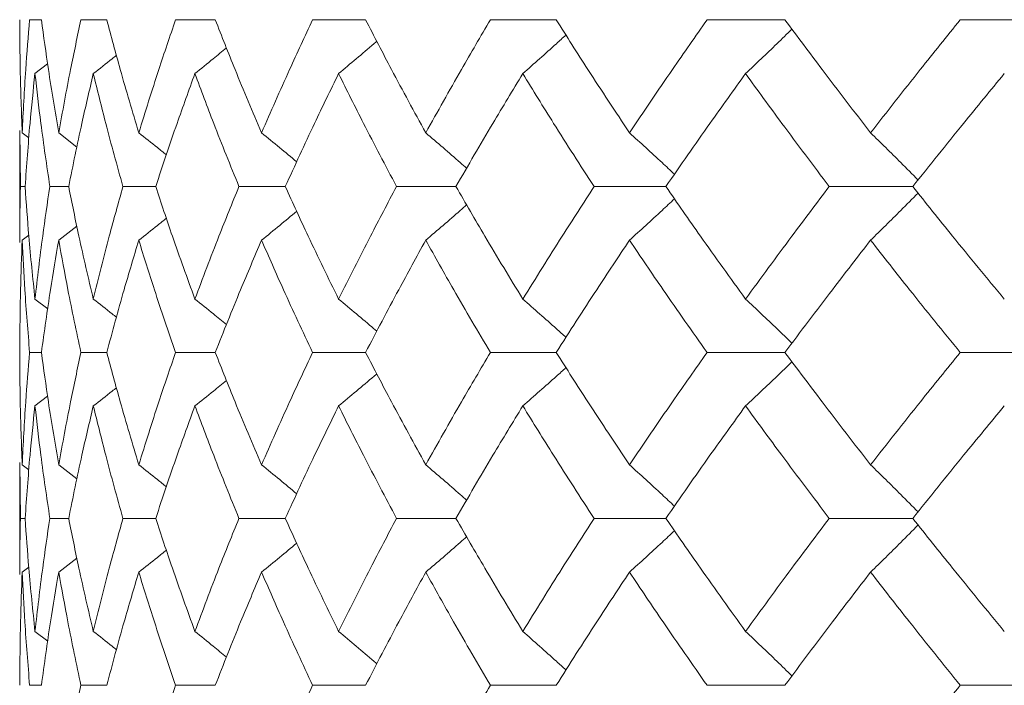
# Model space of a CAD drawing. Header units: inches. Extents: x -4.1 to 22.6, y -10.2 to 17.8.
# Tile 19 of 142: x -2.496 to -2.136, y -0.143 to 0.1. Entities that reach past the tile are written whole.
import ezdxf

# ---------------------------------------------------------------- set-up
doc = ezdxf.new("R2010")
doc.units = ezdxf.units.IN
doc.header["$MEASUREMENT"] = 0

msp = doc.modelspace()

# ---------------------------------------------------------------- linework, layer by layer
at = {"color": 7, "linetype": 'Continuous', "lineweight": 15}
for p, q in [((-2.48805, 0.09986), (-2.49236, 0.09986)), ((-2.46416, 0.09986), (-2.4736, 0.09986)), ((-2.42453, 0.09986), (-2.43901, 0.09986)), ((-2.3696, 0.09986), (-2.38896, 0.09986)), ((-2.29997, 0.09986), (-2.32399, 0.09986)), ((-2.2164, 0.09986), (-2.24483, 0.09986)), ((-2.11982, 0.09986), (-2.15233, 0.09986)), ((-2.49041, 0.08017), (-2.4858, 0.08375)), ((-2.49595, 0.05941), (-2.49595, 0.01844)), ((-2.49572, 0.0389), (-2.49592, 0.05941)), ((-2.49508, 0.05853), (-2.49264, 0.05665)), ((-2.48174, 0.05853), (-2.47508, 0.05334)), ((-2.49401, 0.0389), (-2.49572, 0.0389)), ((-2.47809, 0.0389), (-2.48498, 0.0389)), ((-2.44629, 0.0389), (-2.45827, 0.0389)), ((-2.39894, 0.0389), (-2.41588, 0.0389)), ((-2.33658, 0.0389), (-2.3583, 0.0389)), ((-2.25987, 0.0389), (-2.28613, 0.0389)), ((-2.16967, 0.0389), (-2.20018, 0.0389)), ((-2.48174, 0.0193), (-2.47511, 0.02445)), ((-2.49508, 0.0193), (-2.49268, 0.02115)), ((-2.49041, -0.00221), (-2.48576, -0.0058)), ((-2.48805, -0.02172), (-2.49236, -0.02172)), ((-2.46416, -0.02172), (-2.4736, -0.02172)), ((-2.42453, -0.02172), (-2.43901, -0.02172)), ((-2.3696, -0.02172), (-2.38896, -0.02172)), ((-2.29997, -0.02172), (-2.32399, -0.02172)), ((-2.2164, -0.02172), (-2.24483, -0.02172)), ((-2.11982, -0.02172), (-2.15233, -0.02172)), ((-2.49041, -0.04123), (-2.4858, -0.03767)), ((-2.49595, -0.06188), (-2.49595, -0.10285)), ((-2.49572, -0.08234), (-2.49592, -0.06188)), ((-2.49508, -0.06274), (-2.49264, -0.06462)), ((-2.48174, -0.06274), (-2.47508, -0.06792)), ((-2.49401, -0.08234), (-2.49572, -0.08234)), ((-2.47809, -0.08234), (-2.48498, -0.08234)), ((-2.44629, -0.08234), (-2.45827, -0.08234)), ((-2.39894, -0.08234), (-2.41588, -0.08234)), ((-2.33658, -0.08234), (-2.3583, -0.08234)), ((-2.25987, -0.08234), (-2.28613, -0.08234)), ((-2.16967, -0.08234), (-2.20018, -0.08234)), ((-2.48174, -0.10197), (-2.47511, -0.09681)), ((-2.49508, -0.10197), (-2.49268, -0.10012)), ((-2.49041, -0.12361), (-2.48576, -0.12722)), ((-2.48805, -0.1433), (-2.49236, -0.1433)), ((-2.46416, -0.1433), (-2.4736, -0.1433)), ((-2.42453, -0.1433), (-2.43901, -0.1433)), ((-2.3696, -0.1433), (-2.38896, -0.1433)), ((-2.29997, -0.1433), (-2.32399, -0.1433)), ((-2.2164, -0.1433), (-2.24483, -0.1433)), ((-2.11982, -0.1433), (-2.15233, -0.1433))]:
    msp.add_line(p, q, dxfattribs=at)
for points, knots in [([(-2.49508, 0.05853), (-2.49536, 0.06624), (-2.49588, 0.08001), (-2.49593, 0.09379), (-2.49595, 0.09986)], [0, 0, 0, 0, 0.55973, 1, 1, 1, 1]), ([(-2.49508, 0.05853), (-2.49469, 0.06624), (-2.49401, 0.08001), (-2.49286, 0.09379), (-2.49236, 0.09986)], [0, 0, 0, 0, 0.55973, 1, 1, 1, 1]), ([(-2.48174, 0.05853), (-2.48304, 0.06624), (-2.48537, 0.08001), (-2.48723, 0.09379), (-2.48805, 0.09986)], [0, 0, 0, 0, 0.55973, 1, 1, 1, 1]), ([(-2.48174, 0.05853), (-2.48035, 0.06624), (-2.47785, 0.08001), (-2.4749, 0.09379), (-2.4736, 0.09986)], [0, 0, 0, 0, 0.55973, 1, 1, 1, 1]), ([(-2.45248, 0.05853), (-2.45478, 0.06624), (-2.45889, 0.08001), (-2.46255, 0.09379), (-2.46416, 0.09986)], [0, 0, 0, 0, 0.55973, 1, 1, 1, 1]), ([(-2.45248, 0.05853), (-2.45009, 0.06624), (-2.44581, 0.08001), (-2.44109, 0.09379), (-2.43901, 0.09986)], [0, 0, 0, 0, 0.55973, 1, 1, 1, 1]), ([(-2.40761, 0.05853), (-2.41089, 0.06624), (-2.41674, 0.08001), (-2.42215, 0.09379), (-2.42453, 0.09986)], [0, 0, 0, 0, 0.55973, 1, 1, 1, 1]), ([(-2.40761, 0.05853), (-2.40424, 0.06624), (-2.39823, 0.08001), (-2.39179, 0.09379), (-2.38896, 0.09986)], [0, 0, 0, 0, 0.55973, 1, 1, 1, 1]), ([(-2.34763, 0.05853), (-2.35184, 0.06624), (-2.35937, 0.08001), (-2.36647, 0.09379), (-2.3696, 0.09986)], [0, 0, 0, 0, 0.55973, 1, 1, 1, 1]), ([(-2.34763, 0.05853), (-2.34332, 0.06624), (-2.33564, 0.08001), (-2.32755, 0.09379), (-2.32399, 0.09986)], [0, 0, 0, 0, 0.55973, 1, 1, 1, 1]), ([(-2.27318, 0.05853), (-2.27829, 0.06624), (-2.28741, 0.08001), (-2.29613, 0.09379), (-2.29997, 0.09986)], [0, 0, 0, 0, 0.55973, 1, 1, 1, 1]), ([(-2.27318, 0.05853), (-2.26799, 0.06624), (-2.25872, 0.08001), (-2.24907, 0.09379), (-2.24483, 0.09986)], [0, 0, 0, 0, 0.55973, 1, 1, 1, 1]), ([(-2.18509, 0.05853), (-2.19104, 0.06624), (-2.20165, 0.08001), (-2.21189, 0.09379), (-2.2164, 0.09986)], [0, 0, 0, 0, 0.55973, 1, 1, 1, 1]), ([(-2.18509, 0.05853), (-2.17908, 0.06624), (-2.16832, 0.08001), (-2.15722, 0.09379), (-2.15233, 0.09986)], [0, 0, 0, 0, 0.55973, 1, 1, 1, 1]), ([(-2.31216, 0.08017), (-2.31011, 0.08198), (-2.30602, 0.08559), (-2.30076, 0.09028), (-2.29758, 0.0932), (-2.29641, 0.09427)], [0, 0, 0, 0, 0.388001, 0.776003, 1, 1, 1, 1]), ([(-2.23079, 0.08017), (-2.22887, 0.08198), (-2.22503, 0.08559), (-2.21937, 0.09099), (-2.21566, 0.09463), (-2.21383, 0.09642)], [0, 0, 0, 0, 0.337318, 0.674635, 1, 1, 1, 1]), ([(-2.37947, 0.08017), (-2.37731, 0.08198), (-2.373, 0.08559), (-2.36835, 0.08953), (-2.36587, 0.09169), (-2.36551, 0.092)], [0, 0, 0, 0, 0.461504, 0.923007, 1, 1, 1, 1]), ([(-2.46909, 0.08017), (-2.46678, 0.08197), (-2.46396, 0.08418), (-2.46116, 0.08642), (-2.46064, 0.08684)], [0, 0, 0, 0, 0.81537, 1, 1, 1, 1]), ([(-2.43197, 0.08017), (-2.42973, 0.08197), (-2.42587, 0.08508), (-2.42204, 0.08823), (-2.42043, 0.08955)], [0, 0, 0, 0, 0.58084, 1, 1, 1, 1]), ([(-2.49401, 0.0389), (-2.49346, 0.0466), (-2.49248, 0.06034), (-2.49105, 0.07411), (-2.49041, 0.08017)], [0, 0, 0, 0, 0.559665, 1, 1, 1, 1]), ([(-2.48498, 0.0389), (-2.48611, 0.0466), (-2.48815, 0.06034), (-2.48972, 0.07411), (-2.49041, 0.08017)], [0, 0, 0, 0, 0.559665, 1, 1, 1, 1]), ([(-2.47809, 0.0389), (-2.47653, 0.0466), (-2.47375, 0.06034), (-2.47051, 0.07411), (-2.46909, 0.08017)], [0, 0, 0, 0, 0.559665, 1, 1, 1, 1]), ([(-2.45827, 0.0389), (-2.46041, 0.0466), (-2.46423, 0.06034), (-2.4676, 0.07411), (-2.46909, 0.08017)], [0, 0, 0, 0, 0.559665, 1, 1, 1, 1]), ([(-2.44629, 0.0389), (-2.44374, 0.0466), (-2.43917, 0.06034), (-2.43417, 0.07411), (-2.43197, 0.08017)], [0, 0, 0, 0, 0.559665, 1, 1, 1, 1]), ([(-2.41588, 0.0389), (-2.419, 0.0466), (-2.42458, 0.06034), (-2.42971, 0.07411), (-2.43197, 0.08017)], [0, 0, 0, 0, 0.559665, 1, 1, 1, 1]), ([(-2.39894, 0.0389), (-2.39542, 0.0466), (-2.38914, 0.06034), (-2.38243, 0.07411), (-2.37947, 0.08017)], [0, 0, 0, 0, 0.559665, 1, 1, 1, 1]), ([(-2.3583, 0.0389), (-2.36236, 0.0466), (-2.36962, 0.06034), (-2.37646, 0.07411), (-2.37947, 0.08017)], [0, 0, 0, 0, 0.559665, 1, 1, 1, 1]), ([(-2.33658, 0.0389), (-2.33213, 0.0466), (-2.32418, 0.06034), (-2.31584, 0.07411), (-2.31216, 0.08017)], [0, 0, 0, 0, 0.559665, 1, 1, 1, 1]), ([(-2.28613, 0.0389), (-2.2911, 0.0466), (-2.29997, 0.06034), (-2.30844, 0.07411), (-2.31216, 0.08017)], [0, 0, 0, 0, 0.559665, 1, 1, 1, 1]), ([(-2.25987, 0.0389), (-2.25455, 0.0466), (-2.24503, 0.06034), (-2.23514, 0.07411), (-2.23079, 0.08017)], [0, 0, 0, 0, 0.5596645, 1, 1, 1, 1]), ([(-2.20018, 0.0389), (-2.206, 0.0466), (-2.21638, 0.06034), (-2.22638, 0.07411), (-2.23079, 0.08017)], [0, 0, 0, 0, 0.559665, 1, 1, 1, 1]), ([(-2.16967, 0.0389), (-2.16353, 0.0466), (-2.15254, 0.06034), (-2.14122, 0.07411), (-2.13623, 0.08017)], [0, 0, 0, 0, 0.559665, 1, 1, 1, 1]), ([(-2.45248, 0.05853), (-2.4502, 0.05673), (-2.44683, 0.05406), (-2.44347, 0.05135), (-2.44238, 0.05047)], [0, 0, 0, 0, 0.674052, 1, 1, 1, 1]), ([(-2.40761, 0.05853), (-2.40541, 0.05673), (-2.40111, 0.05322), (-2.39684, 0.04966), (-2.39477, 0.04792)], [0, 0, 0, 0, 0.512874, 1, 1, 1, 1]), ([(-2.34763, 0.05853), (-2.34552, 0.05673), (-2.3413, 0.05312), (-2.33632, 0.0488), (-2.33346, 0.04627), (-2.33269, 0.04557)], [0, 0, 0, 0, 0.421083, 0.842166, 1, 1, 1, 1]), ([(-2.27318, 0.05853), (-2.27119, 0.05673), (-2.26722, 0.05312), (-2.26173, 0.04808), (-2.25826, 0.04481), (-2.25675, 0.04338)], [0, 0, 0, 0, 0.360851, 0.721702, 1, 1, 1, 1]), ([(-2.18509, 0.05853), (-2.18325, 0.05673), (-2.17955, 0.05312), (-2.17376, 0.04739), (-2.16985, 0.04342), (-2.16775, 0.04129)], [0, 0, 0, 0, 0.317488, 0.634976, 1, 1, 1, 1]), ([(-2.49592, 0.01844), (-2.49593, 0.01922), (-2.49601, 0.02603), (-2.49586, 0.03286), (-2.49572, 0.0389)], [0, 0, 0, 0, 0.114506, 1, 1, 1, 1]), ([(-2.49041, -0.00221), (-2.49121, 0.00545), (-2.49263, 0.01914), (-2.49359, 0.03286), (-2.49401, 0.0389)], [0, 0, 0, 0, 0.559527, 1, 1, 1, 1]), ([(-2.49041, -0.00221), (-2.48952, 0.00545), (-2.48793, 0.01914), (-2.48588, 0.03286), (-2.48498, 0.0389)], [0, 0, 0, 0, 0.559527, 1, 1, 1, 1]), ([(-2.46909, -0.00221), (-2.47089, 0.00545), (-2.47411, 0.01914), (-2.47688, 0.03286), (-2.47809, 0.0389)], [0, 0, 0, 0, 0.559527, 1, 1, 1, 1]), ([(-2.46909, -0.00221), (-2.46719, 0.00545), (-2.4638, 0.01914), (-2.45996, 0.03286), (-2.45827, 0.0389)], [0, 0, 0, 0, 0.559527, 1, 1, 1, 1]), ([(-2.43197, -0.00221), (-2.43476, 0.00545), (-2.43975, 0.01914), (-2.44429, 0.03286), (-2.44629, 0.0389)], [0, 0, 0, 0, 0.5595273, 1, 1, 1, 1]), ([(-2.43197, -0.00221), (-2.42909, 0.00545), (-2.42393, 0.01914), (-2.41834, 0.03286), (-2.41588, 0.0389)], [0, 0, 0, 0, 0.559527, 1, 1, 1, 1]), ([(-2.37947, -0.00221), (-2.38322, 0.00545), (-2.38992, 0.01914), (-2.39618, 0.03286), (-2.39894, 0.0389)], [0, 0, 0, 0, 0.5595273, 1, 1, 1, 1]), ([(-2.37947, -0.00221), (-2.37563, 0.00545), (-2.36877, 0.01914), (-2.3615, 0.03286), (-2.3583, 0.0389)], [0, 0, 0, 0, 0.559527, 1, 1, 1, 1]), ([(-2.31216, -0.00221), (-2.31683, 0.00545), (-2.32517, 0.01914), (-2.33309, 0.03286), (-2.33658, 0.0389)], [0, 0, 0, 0, 0.559527, 1, 1, 1, 1]), ([(-2.31216, -0.00221), (-2.30741, 0.00545), (-2.29892, 0.01914), (-2.29004, 0.03286), (-2.28613, 0.0389)], [0, 0, 0, 0, 0.559527, 1, 1, 1, 1]), ([(-2.23079, -0.00221), (-2.23632, 0.00545), (-2.2462, 0.01914), (-2.25569, 0.03286), (-2.25987, 0.0389)], [0, 0, 0, 0, 0.559527, 1, 1, 1, 1]), ([(-2.23079, -0.00221), (-2.22518, 0.00545), (-2.21515, 0.01914), (-2.20476, 0.03286), (-2.20018, 0.0389)], [0, 0, 0, 0, 0.5595273, 1, 1, 1, 1]), ([(-2.18509, 0.0193), (-2.18324, 0.0211), (-2.17954, 0.02471), (-2.17376, 0.03043), (-2.16985, 0.03439), (-2.16776, 0.03651)], [0, 0, 0, 0, 0.317748, 0.635496, 1, 1, 1, 1]), ([(-2.13623, -0.00221), (-2.14257, 0.00545), (-2.15389, 0.01914), (-2.16485, 0.03286), (-2.16967, 0.0389)], [0, 0, 0, 0, 0.559527, 1, 1, 1, 1]), ([(-2.27318, 0.0193), (-2.27119, 0.0211), (-2.26721, 0.02471), (-2.26173, 0.02974), (-2.25826, 0.033), (-2.25675, 0.03442)], [0, 0, 0, 0, 0.361223, 0.722446, 1, 1, 1, 1]), ([(-2.40761, 0.0193), (-2.4054, 0.0211), (-2.40111, 0.0246), (-2.39685, 0.02815), (-2.39478, 0.02988)], [0, 0, 0, 0, 0.5139001, 1, 1, 1, 1]), ([(-2.34763, 0.0193), (-2.34552, 0.02111), (-2.3413, 0.02471), (-2.33632, 0.02901), (-2.33347, 0.03154), (-2.33269, 0.03223)], [0, 0, 0, 0, 0.421667, 0.843334, 1, 1, 1, 1]), ([(-2.45248, 0.0193), (-2.4502, 0.0211), (-2.44683, 0.02376), (-2.44349, 0.02646), (-2.4424, 0.02733)], [0, 0, 0, 0, 0.676171, 1, 1, 1, 1]), ([(-2.49595, -0.02172), (-2.49591, -0.01408), (-2.49584, -0.00042), (-2.49531, 0.01327), (-2.49508, 0.0193)], [0, 0, 0, 0, 0.559462, 1, 1, 1, 1]), ([(-2.49236, -0.02172), (-2.49299, -0.01408), (-2.49412, -0.00042), (-2.49478, 0.01327), (-2.49508, 0.0193)], [0, 0, 0, 0, 0.559462, 1, 1, 1, 1]), ([(-2.48805, -0.02172), (-2.487, -0.01408), (-2.48511, -0.00042), (-2.48277, 0.01327), (-2.48174, 0.0193)], [0, 0, 0, 0, 0.559462, 1, 1, 1, 1]), ([(-2.4736, -0.02172), (-2.47524, -0.01408), (-2.47818, -0.00042), (-2.48065, 0.01327), (-2.48174, 0.0193)], [0, 0, 0, 0, 0.559462, 1, 1, 1, 1]), ([(-2.46416, -0.02172), (-2.4621, -0.01408), (-2.45842, -0.00042), (-2.4543, 0.01327), (-2.45248, 0.0193)], [0, 0, 0, 0, 0.559462, 1, 1, 1, 1]), ([(-2.43901, -0.02172), (-2.44164, -0.01408), (-2.44635, -0.00042), (-2.45061, 0.01327), (-2.45248, 0.0193)], [0, 0, 0, 0, 0.559462, 1, 1, 1, 1]), ([(-2.42453, -0.02172), (-2.42149, -0.01408), (-2.41606, -0.00042), (-2.41019, 0.01327), (-2.40761, 0.0193)], [0, 0, 0, 0, 0.559462, 1, 1, 1, 1]), ([(-2.38896, -0.02172), (-2.39255, -0.01408), (-2.39898, -0.00042), (-2.40497, 0.01327), (-2.40761, 0.0193)], [0, 0, 0, 0, 0.559462, 1, 1, 1, 1]), ([(-2.3696, -0.02172), (-2.36561, -0.01408), (-2.35848, -0.00042), (-2.35095, 0.01327), (-2.34763, 0.0193)], [0, 0, 0, 0, 0.559462, 1, 1, 1, 1]), ([(-2.32399, -0.02172), (-2.32851, -0.01408), (-2.33659, -0.00042), (-2.34425, 0.01327), (-2.34763, 0.0193)], [0, 0, 0, 0, 0.559462, 1, 1, 1, 1]), ([(-2.29997, -0.02172), (-2.29508, -0.01408), (-2.28633, -0.00042), (-2.2772, 0.01327), (-2.27318, 0.0193)], [0, 0, 0, 0, 0.559462, 1, 1, 1, 1]), ([(-2.24483, -0.02172), (-2.25022, -0.01408), (-2.25987, -0.00042), (-2.26911, 0.01327), (-2.27318, 0.0193)], [0, 0, 0, 0, 0.559462, 1, 1, 1, 1]), ([(-2.2164, -0.02172), (-2.21066, -0.01408), (-2.20039, -0.00042), (-2.18977, 0.01327), (-2.18509, 0.0193)], [0, 0, 0, 0, 0.559462, 1, 1, 1, 1]), ([(-2.15233, -0.02172), (-2.15854, -0.01408), (-2.16964, -0.00042), (-2.18037, 0.01327), (-2.18509, 0.0193)], [0, 0, 0, 0, 0.559462, 1, 1, 1, 1]), ([(-2.46909, -0.00221), (-2.46678, -0.00401), (-2.46394, -0.00621), (-2.46113, -0.00843), (-2.46061, -0.00885)], [0, 0, 0, 0, 0.81536, 1, 1, 1, 1]), ([(-2.43197, -0.00221), (-2.42972, -0.00401), (-2.42586, -0.00709), (-2.42202, -0.01022), (-2.42042, -0.01153)], [0, 0, 0, 0, 0.581822, 1, 1, 1, 1]), ([(-2.37947, -0.00221), (-2.37731, -0.00401), (-2.37298, -0.00761), (-2.36833, -0.01152), (-2.36585, -0.01365), (-2.3655, -0.01395)], [0, 0, 0, 0, 0.462668, 0.925337, 1, 1, 1, 1]), ([(-2.31216, -0.00221), (-2.31011, -0.00401), (-2.306, -0.00761), (-2.30074, -0.01226), (-2.29756, -0.01515), (-2.2964, -0.01619)], [0, 0, 0, 0, 0.389165, 0.778331, 1, 1, 1, 1]), ([(-2.23079, -0.00221), (-2.22886, -0.00401), (-2.22501, -0.0076), (-2.21935, -0.01296), (-2.21564, -0.01656), (-2.21383, -0.01831)], [0, 0, 0, 0, 0.338424, 0.676849, 1, 1, 1, 1]), ([(-2.49508, -0.06274), (-2.49536, -0.05507), (-2.49588, -0.04138), (-2.49593, -0.02772), (-2.49595, -0.02172)], [0, 0, 0, 0, 0.5605414, 1, 1, 1, 1]), ([(-2.49508, -0.06274), (-2.49469, -0.05507), (-2.49401, -0.04138), (-2.49286, -0.02772), (-2.49236, -0.02172)], [0, 0, 0, 0, 0.560541, 1, 1, 1, 1]), ([(-2.48174, -0.06274), (-2.48304, -0.05507), (-2.48537, -0.04138), (-2.48723, -0.02772), (-2.48805, -0.02172)], [0, 0, 0, 0, 0.560541, 1, 1, 1, 1]), ([(-2.48174, -0.06274), (-2.48034, -0.05507), (-2.47785, -0.04138), (-2.4749, -0.02772), (-2.4736, -0.02172)], [0, 0, 0, 0, 0.5605414, 1, 1, 1, 1]), ([(-2.45248, -0.06274), (-2.45478, -0.05507), (-2.45889, -0.04138), (-2.46255, -0.02772), (-2.46416, -0.02172)], [0, 0, 0, 0, 0.560541, 1, 1, 1, 1]), ([(-2.45248, -0.06274), (-2.45008, -0.05507), (-2.44581, -0.04138), (-2.44109, -0.02772), (-2.43901, -0.02172)], [0, 0, 0, 0, 0.5605414, 1, 1, 1, 1]), ([(-2.40761, -0.06274), (-2.41089, -0.05507), (-2.41673, -0.04138), (-2.42215, -0.02772), (-2.42453, -0.02172)], [0, 0, 0, 0, 0.560541, 1, 1, 1, 1]), ([(-2.40761, -0.06274), (-2.40424, -0.05507), (-2.39824, -0.04138), (-2.39179, -0.02772), (-2.38896, -0.02172)], [0, 0, 0, 0, 0.560541, 1, 1, 1, 1]), ([(-2.34763, -0.06274), (-2.35184, -0.05507), (-2.35936, -0.04138), (-2.36647, -0.02772), (-2.3696, -0.02172)], [0, 0, 0, 0, 0.560541, 1, 1, 1, 1]), ([(-2.34763, -0.06274), (-2.34332, -0.05507), (-2.33565, -0.04138), (-2.32755, -0.02772), (-2.32399, -0.02172)], [0, 0, 0, 0, 0.560541, 1, 1, 1, 1]), ([(-2.27318, -0.06274), (-2.27829, -0.05507), (-2.2874, -0.04138), (-2.29613, -0.02772), (-2.29997, -0.02172)], [0, 0, 0, 0, 0.560541, 1, 1, 1, 1]), ([(-2.27318, -0.06274), (-2.26799, -0.05507), (-2.25873, -0.04138), (-2.24907, -0.02772), (-2.24483, -0.02172)], [0, 0, 0, 0, 0.560541, 1, 1, 1, 1]), ([(-2.23079, -0.04123), (-2.22886, -0.03943), (-2.22501, -0.03583), (-2.21935, -0.03048), (-2.21564, -0.02688), (-2.21383, -0.02513)], [0, 0, 0, 0, 0.338501, 0.677002, 1, 1, 1, 1]), ([(-2.18509, -0.06274), (-2.19104, -0.05507), (-2.20165, -0.04138), (-2.2119, -0.02772), (-2.2164, -0.02172)], [0, 0, 0, 0, 0.560541, 1, 1, 1, 1]), ([(-2.18509, -0.06274), (-2.17907, -0.05507), (-2.16833, -0.04138), (-2.15721, -0.02772), (-2.15233, -0.02172)], [0, 0, 0, 0, 0.560541, 1, 1, 1, 1]), ([(-2.31216, -0.04123), (-2.31011, -0.03943), (-2.306, -0.03583), (-2.30074, -0.03118), (-2.29756, -0.0283), (-2.29641, -0.02725)], [0, 0, 0, 0, 0.38935, 0.7787, 1, 1, 1, 1]), ([(-2.43197, -0.04123), (-2.42972, -0.03943), (-2.42586, -0.03635), (-2.42203, -0.03323), (-2.42044, -0.03193)], [0, 0, 0, 0, 0.58277, 1, 1, 1, 1]), ([(-2.37947, -0.04123), (-2.37731, -0.03943), (-2.37298, -0.03583), (-2.36833, -0.03192), (-2.36585, -0.0298), (-2.36551, -0.0295)], [0, 0, 0, 0, 0.463079, 0.926159, 1, 1, 1, 1]), ([(-2.46909, -0.04123), (-2.46678, -0.03943), (-2.46395, -0.03724), (-2.46115, -0.03502), (-2.46064, -0.03461)], [0, 0, 0, 0, 0.817982, 1, 1, 1, 1]), ([(-2.49401, -0.08234), (-2.49346, -0.07465), (-2.49249, -0.06093), (-2.49105, -0.04724), (-2.49041, -0.04123)], [0, 0, 0, 0, 0.560476, 1, 1, 1, 1]), ([(-2.48498, -0.08234), (-2.48611, -0.07465), (-2.48815, -0.06093), (-2.48972, -0.04724), (-2.49041, -0.04123)], [0, 0, 0, 0, 0.560476, 1, 1, 1, 1]), ([(-2.47809, -0.08234), (-2.47653, -0.07465), (-2.47375, -0.06093), (-2.47051, -0.04724), (-2.46909, -0.04123)], [0, 0, 0, 0, 0.560476, 1, 1, 1, 1]), ([(-2.45827, -0.08234), (-2.46041, -0.07465), (-2.46423, -0.06093), (-2.4676, -0.04724), (-2.46909, -0.04123)], [0, 0, 0, 0, 0.560476, 1, 1, 1, 1]), ([(-2.44629, -0.08234), (-2.44373, -0.07465), (-2.43918, -0.06093), (-2.43417, -0.04724), (-2.43197, -0.04123)], [0, 0, 0, 0, 0.5604762, 1, 1, 1, 1]), ([(-2.41588, -0.08234), (-2.41901, -0.07465), (-2.42457, -0.06093), (-2.42971, -0.04724), (-2.43197, -0.04123)], [0, 0, 0, 0, 0.560476, 1, 1, 1, 1]), ([(-2.39894, -0.08234), (-2.39542, -0.07465), (-2.38914, -0.06093), (-2.38242, -0.04724), (-2.37947, -0.04123)], [0, 0, 0, 0, 0.560476, 1, 1, 1, 1]), ([(-2.3583, -0.08234), (-2.36236, -0.07465), (-2.36962, -0.06093), (-2.37646, -0.04724), (-2.37947, -0.04123)], [0, 0, 0, 0, 0.560476, 1, 1, 1, 1]), ([(-2.33658, -0.08234), (-2.33213, -0.07465), (-2.32419, -0.06093), (-2.31584, -0.04724), (-2.31216, -0.04123)], [0, 0, 0, 0, 0.560476, 1, 1, 1, 1]), ([(-2.28613, -0.08234), (-2.2911, -0.07465), (-2.29996, -0.06093), (-2.30844, -0.04724), (-2.31216, -0.04123)], [0, 0, 0, 0, 0.5604762, 1, 1, 1, 1]), ([(-2.25987, -0.08234), (-2.25455, -0.07465), (-2.24504, -0.06093), (-2.23514, -0.04724), (-2.23079, -0.04123)], [0, 0, 0, 0, 0.560476, 1, 1, 1, 1]), ([(-2.20018, -0.08234), (-2.206, -0.07465), (-2.21637, -0.06093), (-2.22639, -0.04724), (-2.23079, -0.04123)], [0, 0, 0, 0, 0.560476, 1, 1, 1, 1]), ([(-2.16967, -0.08234), (-2.16352, -0.07465), (-2.15255, -0.06093), (-2.14121, -0.04724), (-2.13623, -0.04123)], [0, 0, 0, 0, 0.5604762, 1, 1, 1, 1]), ([(-2.45248, -0.06274), (-2.4502, -0.06454), (-2.44682, -0.06721), (-2.44347, -0.06991), (-2.44238, -0.07079)], [0, 0, 0, 0, 0.674535, 1, 1, 1, 1]), ([(-2.40761, -0.06274), (-2.4054, -0.06454), (-2.4011, -0.06805), (-2.39684, -0.0716), (-2.39476, -0.07333)], [0, 0, 0, 0, 0.513216, 1, 1, 1, 1]), ([(-2.34763, -0.06274), (-2.34552, -0.06454), (-2.3413, -0.06815), (-2.33631, -0.07245), (-2.33346, -0.07499), (-2.33268, -0.07568)], [0, 0, 0, 0, 0.42135, 0.8427, 1, 1, 1, 1]), ([(-2.27318, -0.06274), (-2.27119, -0.06454), (-2.26721, -0.06814), (-2.26173, -0.07318), (-2.25826, -0.07644), (-2.25675, -0.07786)], [0, 0, 0, 0, 0.361078, 0.722156, 1, 1, 1, 1]), ([(-2.18509, -0.06274), (-2.18324, -0.06454), (-2.17954, -0.06814), (-2.17376, -0.07387), (-2.16984, -0.07783), (-2.16775, -0.07995)], [0, 0, 0, 0, 0.317693, 0.635385, 1, 1, 1, 1]), ([(-2.49592, -0.10285), (-2.49593, -0.10206), (-2.49601, -0.09521), (-2.49586, -0.08838), (-2.49572, -0.08234)], [0, 0, 0, 0, 0.1155731, 1, 1, 1, 1]), ([(-2.49041, -0.12361), (-2.49121, -0.1159), (-2.49263, -0.10213), (-2.49359, -0.08838), (-2.49401, -0.08234)], [0, 0, 0, 0, 0.560339, 1, 1, 1, 1]), ([(-2.49041, -0.12361), (-2.48952, -0.1159), (-2.48793, -0.10213), (-2.48588, -0.08838), (-2.48498, -0.08234)], [0, 0, 0, 0, 0.560339, 1, 1, 1, 1]), ([(-2.46909, -0.12361), (-2.47089, -0.1159), (-2.47411, -0.10213), (-2.47688, -0.08838), (-2.47809, -0.08234)], [0, 0, 0, 0, 0.560339, 1, 1, 1, 1]), ([(-2.46909, -0.12361), (-2.46719, -0.1159), (-2.4638, -0.10213), (-2.45995, -0.08838), (-2.45827, -0.08234)], [0, 0, 0, 0, 0.560339, 1, 1, 1, 1]), ([(-2.43197, -0.12361), (-2.43476, -0.1159), (-2.43975, -0.10213), (-2.44429, -0.08838), (-2.44629, -0.08234)], [0, 0, 0, 0, 0.560339, 1, 1, 1, 1]), ([(-2.43197, -0.12361), (-2.42908, -0.1159), (-2.42394, -0.10213), (-2.41834, -0.08838), (-2.41588, -0.08234)], [0, 0, 0, 0, 0.560339, 1, 1, 1, 1]), ([(-2.37947, -0.12361), (-2.38322, -0.1159), (-2.38991, -0.10213), (-2.39619, -0.08838), (-2.39894, -0.08234)], [0, 0, 0, 0, 0.560339, 1, 1, 1, 1]), ([(-2.37947, -0.12361), (-2.37563, -0.1159), (-2.36878, -0.10213), (-2.3615, -0.08838), (-2.3583, -0.08234)], [0, 0, 0, 0, 0.560339, 1, 1, 1, 1]), ([(-2.31216, -0.12361), (-2.31683, -0.1159), (-2.32516, -0.10213), (-2.33309, -0.08838), (-2.33658, -0.08234)], [0, 0, 0, 0, 0.560339, 1, 1, 1, 1]), ([(-2.31216, -0.12361), (-2.30741, -0.1159), (-2.29893, -0.10213), (-2.29004, -0.08838), (-2.28613, -0.08234)], [0, 0, 0, 0, 0.560339, 1, 1, 1, 1]), ([(-2.23079, -0.12361), (-2.23632, -0.1159), (-2.2462, -0.10213), (-2.2557, -0.08838), (-2.25987, -0.08234)], [0, 0, 0, 0, 0.560339, 1, 1, 1, 1]), ([(-2.23079, -0.12361), (-2.22517, -0.1159), (-2.21516, -0.10213), (-2.20476, -0.08838), (-2.20018, -0.08234)], [0, 0, 0, 0, 0.560339, 1, 1, 1, 1]), ([(-2.13623, -0.12361), (-2.14257, -0.1159), (-2.15388, -0.10213), (-2.16485, -0.08838), (-2.16967, -0.08234)], [0, 0, 0, 0, 0.560339, 1, 1, 1, 1]), ([(-2.18509, -0.10197), (-2.18325, -0.10017), (-2.17955, -0.09656), (-2.17376, -0.09083), (-2.16985, -0.08686), (-2.16776, -0.08473)], [0, 0, 0, 0, 0.317535, 0.635069, 1, 1, 1, 1]), ([(-2.34763, -0.10197), (-2.34552, -0.10017), (-2.3413, -0.09656), (-2.33633, -0.09224), (-2.33347, -0.08971), (-2.3327, -0.08902)], [0, 0, 0, 0, 0.421367, 0.842734, 1, 1, 1, 1]), ([(-2.27318, -0.10197), (-2.27119, -0.10017), (-2.26722, -0.09656), (-2.26174, -0.09152), (-2.25827, -0.08825), (-2.25676, -0.08683)], [0, 0, 0, 0, 0.360977, 0.721953, 1, 1, 1, 1]), ([(-2.40761, -0.10197), (-2.40541, -0.10017), (-2.40111, -0.09666), (-2.39686, -0.0931), (-2.39478, -0.09137)], [0, 0, 0, 0, 0.5135029, 1, 1, 1, 1]), ([(-2.45248, -0.10197), (-2.4502, -0.10017), (-2.44683, -0.0975), (-2.44349, -0.0948), (-2.4424, -0.09393)], [0, 0, 0, 0, 0.675594, 1, 1, 1, 1]), ([(-2.49595, -0.1433), (-2.49591, -0.13557), (-2.49584, -0.12179), (-2.49531, -0.10803), (-2.49508, -0.10197)], [0, 0, 0, 0, 0.5602736, 1, 1, 1, 1]), ([(-2.49236, -0.1433), (-2.49299, -0.13557), (-2.49412, -0.12179), (-2.49478, -0.10803), (-2.49508, -0.10197)], [0, 0, 0, 0, 0.560274, 1, 1, 1, 1]), ([(-2.48805, -0.1433), (-2.487, -0.13557), (-2.48512, -0.12179), (-2.48277, -0.10803), (-2.48174, -0.10197)], [0, 0, 0, 0, 0.560274, 1, 1, 1, 1]), ([(-2.4736, -0.1433), (-2.47524, -0.13557), (-2.47818, -0.12179), (-2.48065, -0.10803), (-2.48174, -0.10197)], [0, 0, 0, 0, 0.560274, 1, 1, 1, 1]), ([(-2.46416, -0.1433), (-2.4621, -0.13557), (-2.45842, -0.12179), (-2.4543, -0.10803), (-2.45248, -0.10197)], [0, 0, 0, 0, 0.560274, 1, 1, 1, 1]), ([(-2.43901, -0.1433), (-2.44164, -0.13557), (-2.44635, -0.12179), (-2.45061, -0.10803), (-2.45248, -0.10197)], [0, 0, 0, 0, 0.560274, 1, 1, 1, 1]), ([(-2.42453, -0.1433), (-2.42149, -0.13557), (-2.41606, -0.12179), (-2.41019, -0.10803), (-2.40761, -0.10197)], [0, 0, 0, 0, 0.560274, 1, 1, 1, 1]), ([(-2.38896, -0.1433), (-2.39255, -0.13557), (-2.39898, -0.12179), (-2.40497, -0.10803), (-2.40761, -0.10197)], [0, 0, 0, 0, 0.560274, 1, 1, 1, 1]), ([(-2.3696, -0.1433), (-2.36561, -0.13557), (-2.35849, -0.12179), (-2.35094, -0.10803), (-2.34763, -0.10197)], [0, 0, 0, 0, 0.5602736, 1, 1, 1, 1]), ([(-2.32399, -0.1433), (-2.32851, -0.13557), (-2.33659, -0.12179), (-2.34425, -0.10803), (-2.34763, -0.10197)], [0, 0, 0, 0, 0.560274, 1, 1, 1, 1]), ([(-2.29997, -0.1433), (-2.29507, -0.13557), (-2.28634, -0.12179), (-2.2772, -0.10803), (-2.27318, -0.10197)], [0, 0, 0, 0, 0.560274, 1, 1, 1, 1]), ([(-2.24483, -0.1433), (-2.25022, -0.13557), (-2.25986, -0.12179), (-2.26911, -0.10803), (-2.27318, -0.10197)], [0, 0, 0, 0, 0.560274, 1, 1, 1, 1]), ([(-2.2164, -0.1433), (-2.21066, -0.13557), (-2.2004, -0.12179), (-2.18977, -0.10803), (-2.18509, -0.10197)], [0, 0, 0, 0, 0.560274, 1, 1, 1, 1]), ([(-2.15233, -0.1433), (-2.15854, -0.13557), (-2.16963, -0.12179), (-2.18037, -0.10803), (-2.18509, -0.10197)], [0, 0, 0, 0, 0.560274, 1, 1, 1, 1]), ([(-2.46909, -0.12361), (-2.46678, -0.12541), (-2.46395, -0.12763), (-2.46114, -0.12988), (-2.46061, -0.1303)], [0, 0, 0, 0, 0.812629, 1, 1, 1, 1]), ([(-2.43197, -0.12361), (-2.42973, -0.12541), (-2.42586, -0.12852), (-2.42203, -0.13168), (-2.42041, -0.133)], [0, 0, 0, 0, 0.579824, 1, 1, 1, 1]), ([(-2.37947, -0.12361), (-2.37731, -0.12542), (-2.373, -0.12903), (-2.36834, -0.13298), (-2.36586, -0.13514), (-2.3655, -0.13545)], [0, 0, 0, 0, 0.461051, 0.922103, 1, 1, 1, 1]), ([(-2.31216, -0.12361), (-2.31011, -0.12542), (-2.30602, -0.12903), (-2.30076, -0.13373), (-2.29757, -0.13665), (-2.2964, -0.13772)], [0, 0, 0, 0, 0.387792, 0.775584, 1, 1, 1, 1]), ([(-2.23079, -0.12361), (-2.22887, -0.12541), (-2.22503, -0.12903), (-2.21937, -0.13443), (-2.21565, -0.13807), (-2.21383, -0.13986)], [0, 0, 0, 0, 0.337228, 0.674456, 1, 1, 1, 1]), ([(-2.48174, -0.1847), (-2.48034, -0.17696), (-2.47785, -0.16316), (-2.4749, -0.14936), (-2.4736, -0.1433)], [0, 0, 0, 0, 0.560136, 1, 1, 1, 1]), ([(-2.45248, -0.1847), (-2.45008, -0.17696), (-2.44581, -0.16316), (-2.44109, -0.14936), (-2.43901, -0.1433)], [0, 0, 0, 0, 0.5601361, 1, 1, 1, 1]), ([(-2.40761, -0.1847), (-2.40424, -0.17696), (-2.39823, -0.16316), (-2.39179, -0.14936), (-2.38896, -0.1433)], [0, 0, 0, 0, 0.560136, 1, 1, 1, 1]), ([(-2.34763, -0.1847), (-2.34332, -0.17696), (-2.33564, -0.16316), (-2.32755, -0.14936), (-2.32399, -0.1433)], [0, 0, 0, 0, 0.560136, 1, 1, 1, 1]), ([(-2.18509, -0.1847), (-2.17907, -0.17696), (-2.16833, -0.16316), (-2.15722, -0.14936), (-2.15233, -0.1433)], [0, 0, 0, 0, 0.560136, 1, 1, 1, 1])]:
    msp.add_open_spline(points, degree=3, knots=knots, dxfattribs=at)

doc.saveas('drawing.dxf')
